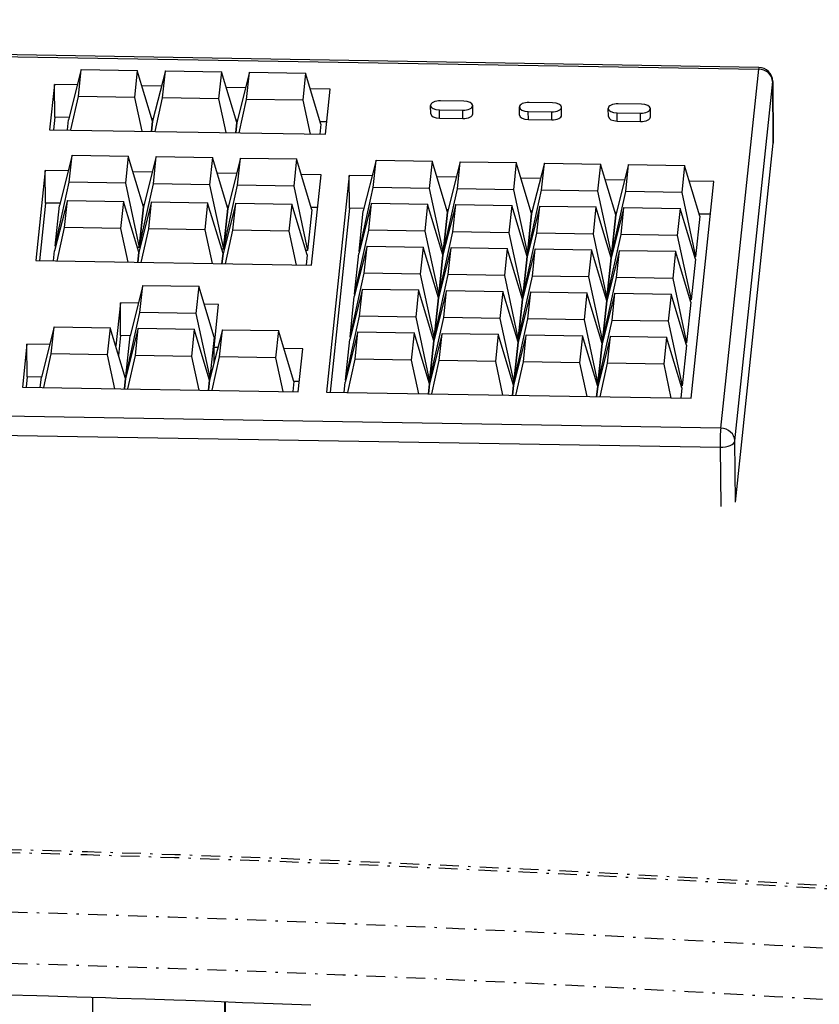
# Model space of a CAD drawing. Extents: x -4471 to 629, y 1975 to 5538.
# Tile 20 of 41: x -2089 to -1919, y 3524 to 3735. Entities that reach past the tile are written whole.
import ezdxf

# ---------------------------------------------------------------- set-up
doc = ezdxf.new("R2010")
doc.units = 0
doc.header["$MEASUREMENT"] = 0
doc.linetypes.add('DASHDOT', pattern=[8.5, 4, -2, 0.5, -2])
doc.layers.get('0').update_dxf_attribs({"linetype": 'CONTINUOUS'})
doc.layers.add('LE_MIDDLE', color=7, linetype='CONTINUOUS')

msp = doc.modelspace()

# ---------------------------------------------------------------- linework, layer by layer
for p, q in [((-2381.88, 3731.53), (-1931.48, 3723.99)), ((-1931.41, 3724.36), (-2381.81, 3731.9)), ((-2076.16, 3723.93), (-2078.88, 3713.17)), ((-2076.77, 3718.14), (-2076.16, 3723.93)), ((-2076.16, 3723.93), (-2064.18, 3723.73)), ((-2064.18, 3723.73), (-2064.79, 3717.94)), ((-2060.9, 3712.87), (-2064.18, 3723.73)), ((-2058.18, 3723.63), (-2060.9, 3712.87)), ((-2058.79, 3717.84), (-2058.18, 3723.63)), ((-2058.18, 3723.63), (-2046.2, 3723.43)), ((-2046.2, 3723.43), (-2046.81, 3717.63)), ((-2042.92, 3712.56), (-2046.2, 3723.43)), ((-2040.21, 3723.33), (-2042.92, 3712.56)), ((-2040.82, 3717.53), (-2040.21, 3723.33)), ((-2040.21, 3723.33), (-2028.22, 3723.13)), ((-2028.22, 3723.13), (-2028.83, 3717.33)), ((-2024.95, 3712.26), (-2028.22, 3723.13)), ((-2076.99, 3720.62), (-2081.89, 3720.7)), ((-2081.82, 3713.7), (-2081.89, 3720.7)), ((-2059.02, 3720.32), (-2063.17, 3720.39)), ((-2041.04, 3720.02), (-2045.19, 3720.09)), ((-1928.32, 3708.26), (-1928.46, 3721.39)), ((-2078.35, 3710.98), (-2076.77, 3718.14)), ((-2064.79, 3717.94), (-2076.77, 3718.14)), ((-2064.79, 3717.94), (-2063.23, 3710.72)), ((-2022.97, 3719.72), (-2027.22, 3719.79)), ((-2023.99, 3710.07), (-2022.97, 3719.72)), ((-2060.38, 3710.67), (-2058.79, 3717.84)), ((-2046.81, 3717.63), (-2058.79, 3717.84)), ((-2046.81, 3717.63), (-2045.25, 3710.42)), ((-2042.4, 3710.37), (-2040.82, 3717.53)), ((-2028.83, 3717.33), (-2040.82, 3717.53)), ((-2028.83, 3717.33), (-2027.28, 3710.12)), ((-2001.51, 3714.47), (-2001.53, 3716.22)), ((-1994.44, 3717.12), (-1999.43, 3717.21)), ((-1992.52, 3714.43), (-1992.54, 3716.18)), ((-1982.54, 3714.15), (-1982.56, 3715.9)), ((-1975.46, 3716.81), (-1980.45, 3716.89)), ((-1973.55, 3714.11), (-1973.56, 3715.86)), ((-1956.49, 3716.49), (-1961.48, 3716.57)), ((-2081.82, 3713.7), (-2082.1, 3711.04)), ((-2078.76, 3713.65), (-2081.82, 3713.7)), ((-1999.63, 3715.28), (-1994.64, 3715.19)), ((-1999.61, 3713.53), (-1999.63, 3715.28)), ((-1994.62, 3713.44), (-1994.64, 3715.19)), ((-1980.66, 3714.96), (-1975.66, 3714.88)), ((-1980.64, 3713.21), (-1980.66, 3714.96)), ((-1975.65, 3713.12), (-1975.66, 3714.88)), ((-1963.56, 3713.84), (-1963.58, 3715.59)), ((-1961.68, 3714.64), (-1956.69, 3714.56)), ((-1961.67, 3712.89), (-1961.68, 3714.64)), ((-1956.67, 3712.81), (-1956.69, 3714.56)), ((-1954.57, 3713.79), (-1954.59, 3715.54)), ((-2079.11, 3710.99), (-2078.88, 3713.17)), ((-2060.9, 3712.87), (-2061.13, 3710.69)), ((-2061.13, 3710.69), (-2060.9, 3712.87)), ((-2060.78, 3713.35), (-2061.05, 3713.35)), ((-2042.92, 3712.56), (-2043.15, 3710.39)), ((-2043.15, 3710.39), (-2042.92, 3712.56)), ((-2042.8, 3713.05), (-2043.07, 3713.05)), ((-2024.95, 3712.26), (-2025.18, 3710.09)), ((-2023.71, 3712.73), (-2025.1, 3712.75)), ((-1999.61, 3713.53), (-1994.62, 3713.44)), ((-1980.64, 3713.21), (-1975.65, 3713.12)), ((-1961.67, 3712.89), (-1956.67, 3712.81)), ((-1936.41, 3631.44), (-1928.33, 3708.18)), ((-2078.09, 3705.59), (-2080.81, 3694.83)), ((-2078.7, 3699.8), (-2078.09, 3705.59)), ((-2078.09, 3705.59), (-2066.11, 3705.39)), ((-2066.11, 3705.39), (-2066.72, 3699.6)), ((-2062.83, 3694.53), (-2066.11, 3705.39)), ((-2060.12, 3705.29), (-2062.83, 3694.53)), ((-2060.73, 3699.49), (-2060.12, 3705.29)), ((-2060.12, 3705.29), (-2048.13, 3705.09)), ((-2048.13, 3705.09), (-2048.74, 3699.29)), ((-2044.86, 3694.22), (-2048.13, 3705.09)), ((-2042.14, 3704.99), (-2044.86, 3694.22)), ((-2042.75, 3699.19), (-2042.14, 3704.99)), ((-2042.14, 3704.99), (-2030.16, 3704.79)), ((-2030.16, 3704.79), (-2030.77, 3698.99)), ((-2026.88, 3693.92), (-2030.16, 3704.79)), ((-2013.18, 3704.5), (-2015.9, 3693.74)), ((-2013.79, 3698.71), (-2013.18, 3704.5)), ((-2013.18, 3704.5), (-2001.19, 3704.3)), ((-2001.19, 3704.3), (-2001.8, 3698.51)), ((-1997.92, 3693.44), (-2001.19, 3704.3)), ((-1995.2, 3704.2), (-1997.92, 3693.44)), ((-1995.81, 3698.41), (-1995.2, 3704.2)), ((-1995.2, 3704.2), (-1983.22, 3704)), ((-1983.22, 3704), (-1983.83, 3698.21)), ((-1979.94, 3693.14), (-1983.22, 3704)), ((-1977.23, 3703.9), (-1979.94, 3693.14)), ((-1977.84, 3698.11), (-1977.23, 3703.9)), ((-1977.23, 3703.9), (-1965.24, 3703.7)), ((-1965.24, 3703.7), (-1965.85, 3697.91)), ((-1961.97, 3692.84), (-1965.24, 3703.7)), ((-1959.25, 3703.6), (-1961.97, 3692.84)), ((-1959.86, 3697.81), (-1959.25, 3703.6)), ((-1959.25, 3703.6), (-1947.27, 3703.4)), ((-1947.27, 3703.4), (-1947.88, 3697.61)), ((-1943.99, 3692.54), (-1947.27, 3703.4)), ((-2078.93, 3702.28), (-2083.83, 3702.36)), ((-2083.75, 3695.36), (-2083.83, 3702.36)), ((-2060.95, 3701.98), (-2065.1, 3702.05)), ((-2042.97, 3701.68), (-2047.13, 3701.75)), ((-2024.9, 3701.38), (-2029.15, 3701.45)), ((-2026.94, 3682.07), (-2024.9, 3701.38)), ((-2014.01, 3701.2), (-2018.91, 3701.28)), ((-2018.84, 3694.27), (-2018.91, 3701.28)), ((-2081.72, 3686.14), (-2078.7, 3699.8)), ((-2066.72, 3699.6), (-2078.7, 3699.8)), ((-2066.72, 3699.6), (-2063.75, 3685.84)), ((-2063.75, 3685.84), (-2060.73, 3699.49)), ((-2048.74, 3699.29), (-2060.73, 3699.49)), ((-2048.74, 3699.29), (-2045.77, 3685.54)), ((-2045.77, 3685.54), (-2042.75, 3699.19)), ((-2030.77, 3698.99), (-2042.75, 3699.19)), ((-2030.77, 3698.99), (-2027.8, 3685.24)), ((-1996.04, 3700.9), (-2000.19, 3700.96)), ((-1978.06, 3700.59), (-1982.21, 3700.66)), ((-1960.08, 3700.29), (-1964.24, 3700.36)), ((-1941.02, 3699.97), (-1946.26, 3700.06)), ((-1945.9, 3653.64), (-1941.02, 3699.97)), ((-2016.81, 3685.05), (-2013.79, 3698.71)), ((-2001.8, 3698.51), (-2013.79, 3698.71)), ((-2001.8, 3698.51), (-1998.84, 3684.75)), ((-1998.84, 3684.75), (-1995.81, 3698.41)), ((-1983.83, 3698.21), (-1995.81, 3698.41)), ((-1983.83, 3698.21), (-1980.86, 3684.45)), ((-1980.86, 3684.45), (-1977.84, 3698.11)), ((-1965.85, 3697.91), (-1977.84, 3698.11)), ((-1965.85, 3697.91), (-1962.88, 3684.15)), ((-1962.88, 3684.15), (-1959.86, 3697.81)), ((-1947.88, 3697.61), (-1959.86, 3697.81)), ((-1947.88, 3697.61), (-1944.91, 3683.85)), ((-2083.75, 3695.36), (-2085.05, 3683.05)), ((-2080.69, 3695.31), (-2083.75, 3695.36)), ((-2079.11, 3695.93), (-2081.83, 3685.17)), ((-2081.72, 3686.14), (-2080.81, 3694.83)), ((-2079.72, 3690.14), (-2079.11, 3695.93)), ((-2079.11, 3695.93), (-2067.12, 3695.73)), ((-2067.12, 3695.73), (-2067.73, 3689.94)), ((-2063.85, 3684.87), (-2067.12, 3695.73)), ((-2061.13, 3695.63), (-2063.85, 3684.87)), ((-2062.71, 3695.01), (-2062.98, 3695.01)), ((-2061.74, 3689.84), (-2061.13, 3695.63)), ((-2061.13, 3695.63), (-2049.15, 3695.43)), ((-2049.15, 3695.43), (-2049.76, 3689.64)), ((-2045.87, 3684.57), (-2049.15, 3695.43)), ((-2043.16, 3695.33), (-2045.87, 3684.57)), ((-2044.74, 3694.71), (-2045, 3694.71)), ((-2043.77, 3689.54), (-2043.16, 3695.33)), ((-2043.16, 3695.33), (-2031.17, 3695.13)), ((-2031.17, 3695.13), (-2031.78, 3689.34)), ((-2027.9, 3684.27), (-2031.17, 3695.13)), ((-2014.14, 3695.33), (-2016.86, 3684.57)), ((-2014.75, 3689.54), (-2014.14, 3695.33)), ((-2014.14, 3695.33), (-2002.16, 3695.13)), ((-2002.16, 3695.13), (-2002.77, 3689.34)), ((-1998.89, 3684.27), (-2002.16, 3695.13)), ((-1996.17, 3695.03), (-1998.89, 3684.27)), ((-1996.78, 3689.24), (-1996.17, 3695.03)), ((-1996.17, 3695.03), (-1984.18, 3694.83)), ((-1984.18, 3694.83), (-1984.79, 3689.04)), ((-1980.91, 3683.97), (-1984.18, 3694.83)), ((-1978.19, 3694.73), (-1980.91, 3683.97)), ((-1978.8, 3688.94), (-1978.19, 3694.73)), ((-1978.19, 3694.73), (-1966.21, 3694.53)), ((-2062.83, 3694.53), (-2063.75, 3685.84)), ((-2063.75, 3685.84), (-2062.83, 3694.53)), ((-2044.86, 3694.22), (-2045.77, 3685.54)), ((-2045.77, 3685.54), (-2044.86, 3694.22)), ((-2026.88, 3693.92), (-2027.8, 3685.24)), ((-2025.64, 3694.39), (-2027.03, 3694.41)), ((-2018.84, 3694.27), (-2022.99, 3654.93)), ((-2015.77, 3694.22), (-2018.84, 3694.27)), ((-2016.81, 3685.05), (-2015.9, 3693.74)), ((-1997.92, 3693.44), (-1998.84, 3684.75)), ((-1998.84, 3684.75), (-1997.92, 3693.44)), ((-1997.8, 3693.92), (-1998.07, 3693.92)), ((-1979.94, 3693.14), (-1980.86, 3684.45)), ((-1980.86, 3684.45), (-1979.94, 3693.14)), ((-1979.82, 3693.62), (-1980.09, 3693.62)), ((-1966.21, 3694.53), (-1966.82, 3688.74)), ((-1962.93, 3683.67), (-1966.21, 3694.53)), ((-1960.22, 3694.43), (-1962.93, 3683.67)), ((-1961.97, 3692.84), (-1962.88, 3684.15)), ((-1962.88, 3684.15), (-1961.97, 3692.84)), ((-1961.85, 3693.32), (-1962.11, 3693.32)), ((-1960.83, 3688.64), (-1960.22, 3694.43)), ((-1960.22, 3694.43), (-1948.23, 3694.23)), ((-1948.23, 3694.23), (-1948.84, 3688.44)), ((-1944.96, 3683.37), (-1948.23, 3694.23)), ((-1941.75, 3692.98), (-1944.14, 3693.02)), ((-1943.99, 3692.54), (-1944.91, 3683.85)), ((-2081.3, 3682.98), (-2079.72, 3690.14)), ((-2067.73, 3689.94), (-2079.72, 3690.14)), ((-2067.73, 3689.94), (-2066.18, 3682.73)), ((-2063.33, 3682.68), (-2061.74, 3689.84)), ((-2049.76, 3689.64), (-2061.74, 3689.84)), ((-2049.76, 3689.64), (-2048.2, 3682.43)), ((-2045.35, 3682.38), (-2043.77, 3689.54)), ((-2031.78, 3689.34), (-2043.77, 3689.54)), ((-2031.78, 3689.34), (-2030.23, 3682.13)), ((-2017.78, 3675.88), (-2014.75, 3689.54)), ((-2002.77, 3689.34), (-2014.75, 3689.54)), ((-2002.77, 3689.34), (-1999.8, 3675.58)), ((-1999.8, 3675.58), (-1996.78, 3689.24)), ((-1984.79, 3689.04), (-1996.78, 3689.24)), ((-1984.79, 3689.04), (-1981.83, 3675.28)), ((-1981.83, 3675.28), (-1978.8, 3688.94)), ((-1966.82, 3688.74), (-1978.8, 3688.94)), ((-1966.82, 3688.74), (-1963.85, 3674.98)), ((-1963.85, 3674.98), (-1960.83, 3688.64)), ((-1948.84, 3688.44), (-1960.83, 3688.64)), ((-1948.84, 3688.44), (-1945.87, 3674.68)), ((-2082.06, 3683), (-2081.83, 3685.17)), ((-2081.58, 3686.14), (-2081.72, 3686.14)), ((-2063.75, 3685.84), (-2064.14, 3685.84)), ((-2063.85, 3684.87), (-2064.08, 3682.69)), ((-2064.08, 3682.69), (-2063.85, 3684.87)), ((-2063.61, 3685.84), (-2063.75, 3685.84)), ((-2045.77, 3685.54), (-2046.17, 3685.54)), ((-2045.87, 3684.57), (-2046.1, 3682.39)), ((-2046.1, 3682.39), (-2045.87, 3684.57)), ((-2045.63, 3685.53), (-2045.77, 3685.54)), ((-2027.8, 3685.24), (-2028.19, 3685.24)), ((-2027.9, 3684.27), (-2028.13, 3682.09)), ((-2015.11, 3686.16), (-2017.83, 3675.4)), ((-2017.78, 3675.88), (-2016.86, 3684.57)), ((-2016.74, 3685.05), (-2016.81, 3685.05)), ((-2015.72, 3680.37), (-2015.11, 3686.16)), ((-2015.11, 3686.16), (-2003.13, 3685.96)), ((-2003.13, 3685.96), (-2003.74, 3680.17)), ((-1999.85, 3675.1), (-2003.13, 3685.96)), ((-1997.13, 3685.86), (-1999.85, 3675.1)), ((-1998.89, 3684.27), (-1999.8, 3675.58)), ((-1999.8, 3675.58), (-1998.89, 3684.27)), ((-1998.84, 3684.75), (-1999.03, 3684.75)), ((-1998.76, 3684.75), (-1998.84, 3684.75)), ((-1997.74, 3680.07), (-1997.13, 3685.86)), ((-1997.13, 3685.86), (-1985.15, 3685.66)), ((-1985.15, 3685.66), (-1985.76, 3679.87)), ((-1981.88, 3674.8), (-1985.15, 3685.66)), ((-1979.16, 3685.56), (-1981.88, 3674.8)), ((-1980.86, 3684.45), (-1981.06, 3684.45)), ((-1980.79, 3684.45), (-1980.86, 3684.45)), ((-1979.77, 3679.77), (-1979.16, 3685.56)), ((-1979.16, 3685.56), (-1967.17, 3685.36)), ((-1967.17, 3685.36), (-1967.78, 3679.57)), ((-1963.9, 3674.5), (-1967.17, 3685.36)), ((-1961.18, 3685.26), (-1963.9, 3674.5)), ((-1961.79, 3679.47), (-1961.18, 3685.26)), ((-1961.18, 3685.26), (-1949.2, 3685.06)), ((-1949.2, 3685.06), (-1949.81, 3679.27)), ((-1945.92, 3674.2), (-1949.2, 3685.06)), ((-1980.91, 3683.97), (-1981.83, 3675.28)), ((-1981.83, 3675.28), (-1980.91, 3683.97)), ((-1962.93, 3683.67), (-1963.85, 3674.98)), ((-1963.85, 3674.98), (-1962.93, 3683.67)), ((-1962.88, 3684.15), (-1963.08, 3684.15)), ((-1962.81, 3684.15), (-1962.88, 3684.15)), ((-1944.96, 3683.37), (-1945.87, 3674.68)), ((-1944.91, 3683.85), (-1945.1, 3683.85)), ((-2018.74, 3666.71), (-2015.72, 3680.37)), ((-2003.74, 3680.17), (-2015.72, 3680.37)), ((-2003.74, 3680.17), (-2000.77, 3666.41)), ((-2000.77, 3666.41), (-1997.74, 3680.07)), ((-1985.76, 3679.87), (-1997.74, 3680.07)), ((-1985.76, 3679.87), (-1982.79, 3666.11)), ((-1982.79, 3666.11), (-1979.77, 3679.77)), ((-1967.78, 3679.57), (-1979.77, 3679.77)), ((-1967.78, 3679.57), (-1964.82, 3665.81)), ((-1964.82, 3665.81), (-1961.79, 3679.47)), ((-1949.81, 3679.27), (-1961.79, 3679.47)), ((-1949.81, 3679.27), (-1946.84, 3665.51)), ((-2063.01, 3677.78), (-2065.73, 3667.02)), ((-2063.62, 3671.98), (-2063.01, 3677.78)), ((-2063.01, 3677.78), (-2051.03, 3677.58)), ((-2051.03, 3677.58), (-2051.64, 3671.78)), ((-2047.76, 3666.71), (-2051.03, 3677.58)), ((-2016.08, 3676.99), (-2018.79, 3666.23)), ((-2017.71, 3675.88), (-2017.78, 3675.88)), ((-2016.69, 3671.2), (-2016.08, 3676.99)), ((-2016.08, 3676.99), (-2004.09, 3676.79)), ((-2004.09, 3676.79), (-2004.7, 3671)), ((-2000.82, 3665.93), (-2004.09, 3676.79)), ((-1998.1, 3676.69), (-2000.82, 3665.93)), ((-1998.71, 3670.9), (-1998.1, 3676.69)), ((-1998.1, 3676.69), (-1986.12, 3676.49)), ((-1986.12, 3676.49), (-1986.73, 3670.7)), ((-1982.84, 3665.63), (-1986.12, 3676.49)), ((-1980.12, 3676.39), (-1982.84, 3665.63)), ((-1980.73, 3670.6), (-1980.12, 3676.39)), ((-1980.12, 3676.39), (-1968.14, 3676.19)), ((-1968.14, 3676.19), (-1968.75, 3670.4)), ((-1964.87, 3665.33), (-1968.14, 3676.19)), ((-1962.15, 3676.09), (-1964.87, 3665.33)), ((-1962.76, 3670.3), (-1962.15, 3676.09)), ((-1962.15, 3676.09), (-1950.16, 3675.89)), ((-1950.16, 3675.89), (-1950.77, 3670.1)), ((-1946.89, 3665.03), (-1950.16, 3675.89)), ((-2067.8, 3674.05), (-2068.77, 3664.88)), ((-2063.97, 3673.99), (-2067.8, 3674.05)), ((-2067.73, 3667.05), (-2067.8, 3674.05)), ((-2046.83, 3673.7), (-2049.88, 3673.75)), ((-2047.79, 3664.53), (-2046.83, 3673.7)), ((-2018.74, 3666.71), (-2017.83, 3675.4)), ((-1999.85, 3675.1), (-2000.77, 3666.41)), ((-2000.77, 3666.41), (-1999.85, 3675.1)), ((-1999.8, 3675.58), (-2000, 3675.58)), ((-1999.73, 3675.58), (-1999.8, 3675.58)), ((-1981.88, 3674.8), (-1982.79, 3666.11)), ((-1982.79, 3666.11), (-1981.88, 3674.8)), ((-1981.83, 3675.28), (-1982.02, 3675.28)), ((-1981.75, 3675.28), (-1981.83, 3675.28)), ((-1963.9, 3674.5), (-1964.82, 3665.81)), ((-1964.82, 3665.81), (-1963.9, 3674.5)), ((-1963.85, 3674.98), (-1964.05, 3674.98)), ((-1963.78, 3674.98), (-1963.85, 3674.98)), ((-1945.92, 3674.2), (-1946.84, 3665.51)), ((-1945.87, 3674.68), (-1946.07, 3674.68)), ((-2066.65, 3658.33), (-2063.62, 3671.98)), ((-2051.64, 3671.78), (-2063.62, 3671.98)), ((-2051.64, 3671.78), (-2048.67, 3658.03)), ((-2019.71, 3657.54), (-2016.69, 3671.2)), ((-2004.7, 3671), (-2016.69, 3671.2)), ((-2004.7, 3671), (-2001.73, 3657.24)), ((-2001.73, 3657.24), (-1998.71, 3670.9)), ((-1986.73, 3670.7), (-1998.71, 3670.9)), ((-1986.73, 3670.7), (-1983.76, 3656.94)), ((-1983.76, 3656.94), (-1980.73, 3670.6)), ((-1968.75, 3670.4), (-1980.73, 3670.6)), ((-1968.75, 3670.4), (-1965.78, 3656.64)), ((-1965.78, 3656.64), (-1962.76, 3670.3)), ((-1950.77, 3670.1), (-1962.76, 3670.3)), ((-1950.77, 3670.1), (-1947.81, 3656.34)), ((-2081.96, 3668.91), (-2084.67, 3658.15)), ((-2082.57, 3663.12), (-2081.96, 3668.91)), ((-2081.96, 3668.91), (-2069.97, 3668.71)), ((-2069.97, 3668.71), (-2070.58, 3662.91)), ((-2066.7, 3657.85), (-2069.97, 3668.71)), ((-2063.98, 3668.61), (-2066.7, 3657.85)), ((-2064.59, 3662.81), (-2063.98, 3668.61)), ((-2063.98, 3668.61), (-2052, 3668.41)), ((-2052, 3668.41), (-2052.61, 3662.61)), ((-2048.72, 3657.54), (-2052, 3668.41)), ((-2046, 3668.31), (-2048.72, 3657.54)), ((-2046.61, 3662.51), (-2046, 3668.31)), ((-2046, 3668.31), (-2034.02, 3668.1)), ((-2034.02, 3668.1), (-2034.63, 3662.31)), ((-2030.75, 3657.24), (-2034.02, 3668.1)), ((-2017.04, 3667.82), (-2019.76, 3657.06)), ((-2017.65, 3662.03), (-2017.04, 3667.82)), ((-2017.04, 3667.82), (-2005.06, 3667.62)), ((-2005.06, 3667.62), (-2005.67, 3661.83)), ((-2001.78, 3656.76), (-2005.06, 3667.62)), ((-1999.07, 3667.52), (-2001.78, 3656.76)), ((-1999.68, 3661.73), (-1999.07, 3667.52)), ((-1999.07, 3667.52), (-1987.08, 3667.32)), ((-2067.73, 3667.05), (-2068.18, 3662.76)), ((-2065.73, 3667.02), (-2067.73, 3667.05)), ((-2066.65, 3658.33), (-2065.73, 3667.02)), ((-2047.76, 3666.71), (-2048.67, 3658.03)), ((-2047.57, 3666.71), (-2047.76, 3666.71)), ((-2019.71, 3657.54), (-2018.79, 3666.23)), ((-2018.67, 3666.71), (-2018.74, 3666.71)), ((-2000.82, 3665.93), (-2001.73, 3657.24)), ((-2001.73, 3657.24), (-2000.82, 3665.93)), ((-2000.77, 3666.41), (-2000.96, 3666.41)), ((-2000.7, 3666.41), (-2000.77, 3666.41)), ((-1987.08, 3667.32), (-1987.69, 3661.53)), ((-1983.81, 3656.46), (-1987.08, 3667.32)), ((-1981.09, 3667.22), (-1983.81, 3656.46)), ((-1982.84, 3665.63), (-1983.76, 3656.94)), ((-1983.76, 3656.94), (-1982.84, 3665.63)), ((-1982.79, 3666.11), (-1982.99, 3666.11)), ((-1982.72, 3666.11), (-1982.79, 3666.11)), ((-1981.7, 3661.43), (-1981.09, 3667.22)), ((-1981.09, 3667.22), (-1969.11, 3667.02)), ((-1969.11, 3667.02), (-1969.72, 3661.23)), ((-1965.83, 3656.16), (-1969.11, 3667.02)), ((-1963.11, 3666.92), (-1965.83, 3656.16)), ((-1964.87, 3665.33), (-1965.78, 3656.64)), ((-1965.78, 3656.64), (-1964.87, 3665.33)), ((-1964.82, 3665.81), (-1965.01, 3665.81)), ((-1964.74, 3665.81), (-1964.82, 3665.81)), ((-1963.72, 3661.13), (-1963.11, 3666.92)), ((-1963.11, 3666.92), (-1951.13, 3666.72)), ((-1951.13, 3666.72), (-1951.74, 3660.93)), ((-1947.86, 3655.86), (-1951.13, 3666.72)), ((-1946.84, 3665.51), (-1947.04, 3665.51)), ((-2087.74, 3665.2), (-2088.71, 3656.03)), ((-2082.91, 3665.12), (-2087.74, 3665.2)), ((-2087.67, 3658.2), (-2087.74, 3665.2)), ((-2068.77, 3664.88), (-2068.82, 3664.88)), ((-2068.76, 3664.7), (-2068.77, 3664.88)), ((-2046.96, 3664.52), (-2047.79, 3664.53)), ((-2047.76, 3661.34), (-2047.79, 3664.53)), ((-2028.82, 3664.22), (-2032.87, 3664.28)), ((-1946.89, 3665.03), (-1947.81, 3656.34)), ((-2084.15, 3655.96), (-2082.57, 3663.12)), ((-2070.58, 3662.91), (-2082.57, 3663.12)), ((-2070.58, 3662.91), (-2069.03, 3655.7)), ((-2066.18, 3655.65), (-2064.59, 3662.81)), ((-2052.61, 3662.61), (-2064.59, 3662.81)), ((-2052.61, 3662.61), (-2051.05, 3655.4)), ((-2048.2, 3655.35), (-2046.61, 3662.51)), ((-2034.63, 3662.31), (-2046.61, 3662.51)), ((-2034.63, 3662.31), (-2033.07, 3655.1)), ((-2019.24, 3654.87), (-2017.65, 3662.03)), ((-2005.67, 3661.83), (-2017.65, 3662.03)), ((-2005.67, 3661.83), (-2004.11, 3654.62)), ((-2001.26, 3654.57), (-1999.68, 3661.73)), ((-1987.69, 3661.53), (-1999.68, 3661.73)), ((-1987.69, 3661.53), (-1986.14, 3654.31)), ((-1983.29, 3654.27), (-1981.7, 3661.43)), ((-1969.72, 3661.23), (-1981.7, 3661.43)), ((-1969.72, 3661.23), (-1968.16, 3654.01)), ((-1965.31, 3653.97), (-1963.72, 3661.13)), ((-1951.74, 3660.93), (-1963.72, 3661.13)), ((-1951.74, 3660.93), (-1950.18, 3653.71)), ((-2087.67, 3658.2), (-2087.9, 3656.02)), ((-2084.67, 3658.15), (-2087.67, 3658.2)), ((-2084.9, 3655.97), (-2084.67, 3658.15)), ((-2066.7, 3657.85), (-2066.93, 3655.67)), ((-2066.93, 3655.67), (-2066.7, 3657.85)), ((-2066.58, 3658.33), (-2066.65, 3658.33)), ((-2048.72, 3657.54), (-2048.95, 3655.37)), ((-2048.95, 3655.37), (-2048.72, 3657.54)), ((-2048.67, 3658.03), (-2048.87, 3658.03)), ((-2030.75, 3657.24), (-2030.98, 3655.07)), ((-2029.56, 3657.22), (-2030.75, 3657.24)), ((-2019.99, 3654.88), (-2019.76, 3657.06)), ((-2019.64, 3657.54), (-2019.71, 3657.54)), ((-2001.73, 3657.24), (-2001.93, 3657.24)), ((-2001.66, 3657.24), (-2001.73, 3657.24)), ((-1983.76, 3656.94), (-1983.95, 3656.94)), ((-1983.69, 3656.94), (-1983.76, 3656.94)), ((-2001.78, 3656.76), (-2002.01, 3654.58)), ((-2002.01, 3654.58), (-2001.78, 3656.76)), ((-1983.81, 3656.46), (-1984.04, 3654.28)), ((-1984.04, 3654.28), (-1983.81, 3656.46)), ((-1965.83, 3656.16), (-1966.06, 3653.98)), ((-1966.06, 3653.98), (-1965.83, 3656.16)), ((-1965.78, 3656.64), (-1965.98, 3656.64)), ((-1965.71, 3656.64), (-1965.78, 3656.64)), ((-1947.86, 3655.86), (-1948.09, 3653.68)), ((-1947.81, 3656.34), (-1948, 3656.34)), ((-2073.7, 3210.3), (-2073.7, 3525.59)), ((-2045.48, 3212.64), (-2045.48, 3524.63)), ((-2045.36, 3212.51), (-2045.36, 3524.63))]:
    msp.add_line(p, q)
for points in [[(-1931.48, 3723.99), (-1939.57, 3647.25), (-2389.97, 3654.79)], [(-2081.89, 3720.7), (-2082.91, 3711.05), (-2023.99, 3710.07)], [(-1936.55, 3644.57), (-1928.46, 3721.31), (-1928.33, 3708.18)], [(-2083.83, 3702.36), (-2085.86, 3683.06), (-2026.94, 3682.07)], [(-2018.91, 3701.28), (-2023.79, 3654.94), (-1945.9, 3653.64)], [(-2088.71, 3656.03), (-2029.79, 3655.05), (-2028.82, 3664.22)], [(-2389.96, 3638.04), (-2390.09, 3650.71), (-1939.69, 3643.18), (-1939.56, 3630.5)], [(-1936.41, 3631.44), (-1936.55, 3644.57)], [(-2027.11, 3523.93), (-2033.16, 3524.17), (-2039.21, 3524.4), (-2041.72, 3524.49), (-2047.78, 3524.72), (-2053.84, 3524.93), (-2056.35, 3525.02), (-2062.41, 3525.22), (-2068.48, 3525.42), (-2070.99, 3525.5), (-2077.06, 3525.69), (-2083.14, 3525.87), (-2085.64, 3525.94), (-2091.72, 3526.12)]]:
    msp.add_lwpolyline(points)
msp.add_arc((-1931.46, 3721.36), 3, 0.5866, 89.0412)
for centre, major_axis, ratio, start_param, end_param in [((-2207.53, 3195.63), (2000, 0), 0.323677, 0.503485, 2.534794), ((-1931.46, 3721.36), (-0.05, -3), 0.048854, 3.141593, 3.646148), ((-1931.46, 3721.36), (2.98, -0.31), 0.874344, 0.100838, 1.671634), ((-1931.46, 3721.36), (3, 0.03), 0.482841, 6.227368, 6.283185), ((-1999.53, 3716.24), (2, 0.02), 0.482841, 1.514979, 3.141593), ((-1999.53, 3716.24), (2, 0.02), 0.482841, 3.141593, 4.656572), ((-1994.54, 3716.16), (2, 0.02), 0.482841, 4.656572, 6.283185), ((-1994.54, 3716.16), (2, 0.02), 0.482841, 6.283185, 7.798164), ((-1980.56, 3715.92), (2, 0.02), 0.482841, 1.514979, 3.141593), ((-1980.56, 3715.92), (2, 0.02), 0.482841, 3.141593, 4.656572), ((-1975.56, 3715.84), (2, 0.02), 0.482841, 4.656572, 6.283185), ((-1975.56, 3715.84), (2, 0.02), 0.482841, 6.283185, 7.798164), ((-1961.58, 3715.61), (2, 0.02), 0.482841, 1.514979, 3.141593), ((-1956.59, 3715.52), (2, 0.02), 0.482841, 0, 1.514979), ((-1999.51, 3714.49), (2, 0.02), 0.482841, 3.141593, 4.656573), ((-1999.51, 3714.49), (2, 0.02), 0.482841, 3.141593, 4.656572), ((-1994.52, 3714.41), (2, 0.02), 0.482841, 4.65657, 6.283185), ((-1994.52, 3714.41), (2, 0.02), 0.482841, 4.656572, 6.283185), ((-1980.54, 3714.17), (2, 0.02), 0.482841, 3.141593, 4.656573), ((-1980.54, 3714.17), (2, 0.02), 0.482841, 3.141593, 4.656572), ((-1975.55, 3714.09), (2, 0.02), 0.482841, 4.65657, 6.283185), ((-1975.55, 3714.09), (2, 0.02), 0.482841, 4.656572, 6.283185), ((-1961.58, 3715.61), (2, 0.02), 0.482841, 3.141593, 4.656572), ((-1961.56, 3713.86), (2, 0.02), 0.482841, 3.141593, 4.656574), ((-1961.56, 3713.86), (2, 0.02), 0.482841, 3.141593, 4.656572), ((-1956.59, 3715.52), (2, 0.02), 0.482841, 4.656572, 6.283185), ((-1956.57, 3713.77), (2, 0.02), 0.482841, 4.65657, 6.283185), ((-1956.57, 3713.77), (2, 0.02), 0.482841, 4.656572, 6.283185), ((-1931.32, 3708.23), (3, 0.03), 0.482841, 6.227368, 6.283185), ((-1939.54, 3644.62), (-0.05, -3), 0.048854, 3.646148, 5.216944), ((-1939.54, 3644.62), (2.98, -0.31), 0.874344, 0.100838, 1.671634), ((-1939.54, 3644.62), (3, 0.03), 0.482841, 4.656572, 6.227368)]:
    msp.add_ellipse(centre, major_axis=major_axis, ratio=ratio, start_param=start_param, end_param=end_param)
at = {"layer": 'LE_MIDDLE', "color": 1, "linetype": 'DASHDOT'}
for centre, major_axis, start_param, end_param in [((-2207.53, 3195.63), (1950, 0), 0.508639, 2.52964), ((-2239.12, 2997.81), (1734.52, 0), 0.814461, 2.223818), ((-2239.12, 2997.81), (1734.52, 0), 0.814461, 2.223818), ((-2239.12, 2997.81), (1732.52, 0), 0.81362, 2.224659), ((-2239.12, 2988.35), (1722.52, 0), 0.81362, 2.224659), ((-2239.12, 2977.38), (1722.52, 0), 0.81362, 2.224659)]:
    msp.add_ellipse(centre, major_axis=major_axis, ratio=0.323677, start_param=start_param, end_param=end_param, dxfattribs=at)

doc.saveas('drawing.dxf')
